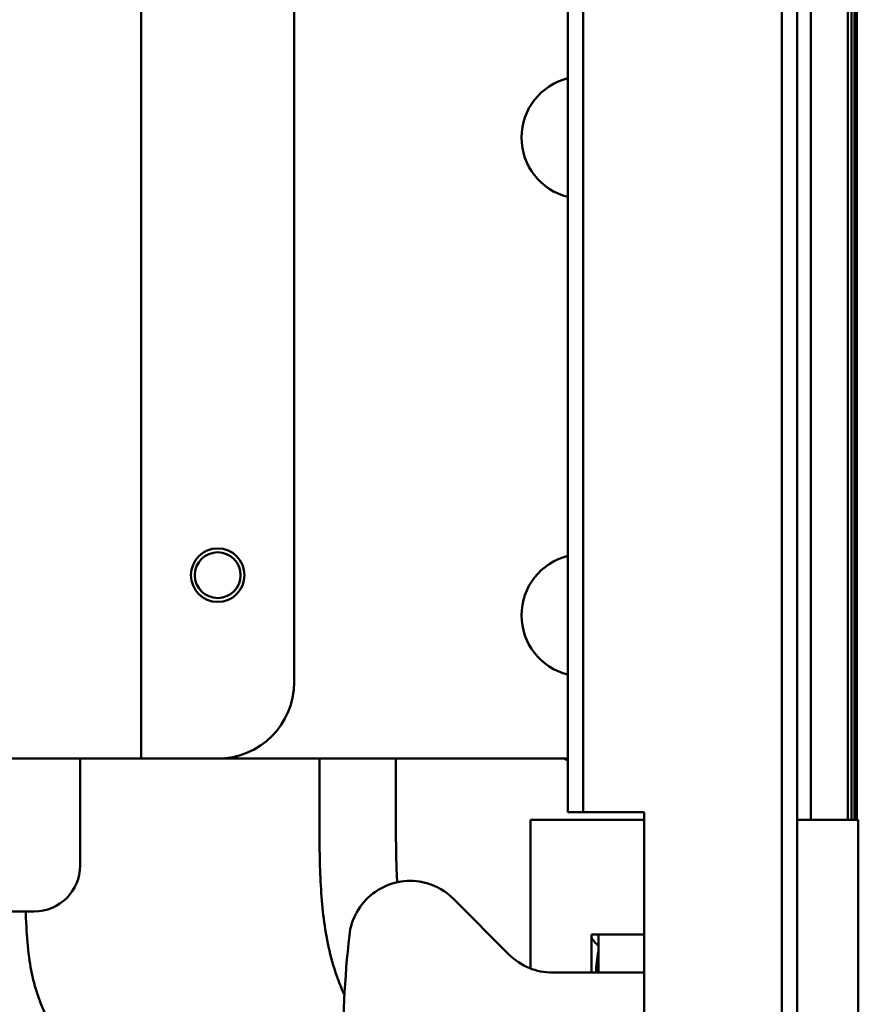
# Model space of a CAD drawing. Header units: millimetres. Extents: x 0 to 4584, y -120 to 1188.
# Tile 65 of 105: x 973 to 1028, y 661 to 726. Entities that reach past the tile are written whole.
import ezdxf

# ---------------------------------------------------------------- set-up
doc = ezdxf.new("R2010")
doc.units = ezdxf.units.MM
doc.header["$LTSCALE"] = 2
doc.layers.add('Sichtbar (ISO)', color=7, linetype='Continuous', lineweight=50)

msp = doc.modelspace()

# ---------------------------------------------------------------- linework, layer by layer
at = {"layer": 'Sichtbar (ISO)'}
for p, q in [((1022.6221, 607.9063), (1022.6221, 1046.9063)), ((1023.6221, 607.9063), (1023.6221, 1046.9063)), ((1008.6221, 673.9063), (1008.6221, 980.9063)), ((1009.6221, 673.9063), (1009.6221, 980.9063)), ((980.7221, 977.4063), (980.7221, 677.4063)), ((1027.3826, 827.1635), (1027.3826, 673.4063)), ((1027.5223, 827.3032), (1027.5223, 673.4063)), ((1026.938, 826.7189), (1026.938, 673.4063)), ((1027.1825, 826.9634), (1027.1825, 673.4063)), ((1024.5223, 673.4063), (1024.5223, 824.3032)), ((990.7221, 752.4063), (990.7221, 682.4063)), ((917.3221, 677.4063), (980.7221, 677.4063)), ((976.7221, 670.4063), (976.7221, 677.4063)), ((985.7221, 677.4063), (980.7221, 677.4063)), ((985.7221, 677.4063), (1008.6221, 677.4063)), ((992.3723, 674.6543), (992.3723, 677.4063)), ((997.3723, 677.4063), (997.3723, 674.6543)), ((1008.6221, 673.9063), (1009.6221, 673.9063)), ((1009.6221, 673.9063), (1013.6221, 673.9063)), ((1013.6221, 673.9063), (1013.6221, 640.9063)), ((1006.1752, 670.4063), (1006.1752, 673.4063)), ((1006.1752, 673.4063), (1013.6221, 673.4063)), ((1023.6221, 673.4063), (1027.6221, 673.4063)), ((1027.6221, 673.4063), (1027.6221, 669.4063)), ((1006.1752, 670.4063), (1006.1752, 664.9063)), ((1027.6221, 669.4063), (1027.6221, 645.4063)), ((1001.1369, 668.2347), (1004.7937, 664.5779)), ((935.2221, 667.4063), (973.7221, 667.4063)), ((1010.1752, 664.9063), (1010.1752, 665.9063)), ((1013.6221, 665.9063), (1010.1752, 665.9063)), ((1010.6221, 665.9063), (1010.6221, 663.4063)), ((1006.1752, 663.6772), (1006.1752, 664.9063)), ((1010.1752, 664.9063), (1010.1752, 663.4063)), ((1009.1221, 663.4063), (1007.6221, 663.4063)), ((1009.1221, 663.4063), (1013.6221, 663.4063))]:
    msp.add_line(p, q, dxfattribs=at)
for radius in [1.75, 1.5]:
    msp.add_circle((985.7221, 689.4063), radius, dxfattribs=at)
for centre, radius, start, end in [((1009.5971, 718.0313), 4.005, 104.089998, 255.910002), ((1009.5971, 686.7813), 4.005, 104.089998, 255.910002), ((985.7221, 682.4063), 5, 270, 0), ((1012.0023, 686.7782), 10.0595, 248.692771, 250.365811), ((973.7221, 670.4063), 3, 270, 0), ((998.3084, 665.4063), 4, 81.188055, 173.839219), ((998.3084, 665.4063), 4, 45, 74.998117), ((1072.4221, 657.4063), 78.5442, 173.839219, 186.160781), ((1011.7223, 666.5209), 1.75, 207.866556, 231.049934), ((1017.1223, 663.4032), 6.65, 167.812617, 179.973075), ((1007.6221, 667.4063), 4, 225, 270)]:
    msp.add_arc(centre, radius, start, end, dxfattribs=at)
for points, knots in [([(994.0079, 661.9237), (993.8606, 662.2586), (993.7231, 662.5978), (993.5972, 662.9415), (993.3682, 663.5671), (993.1777, 664.2078), (993.025, 664.8563), (992.7365, 666.0812), (992.5825, 667.3337), (992.4957, 668.5891), (992.4483, 669.275), (992.421, 669.9618), (992.4035, 670.6489), (992.3694, 671.9834), (992.3723, 673.3191), (992.3723, 674.6543)], [0.75227933, 0.75227933, 0.75227933, 0.75227933, 0.77329816, 0.77329816, 0.77329816, 0.81155563, 0.81155563, 0.81155563, 0.8838196, 0.8838196, 0.8838196, 0.9233041, 0.9233041, 0.9233041, 1, 1, 1, 1]), ([(997.3723, 674.6543), (997.3723, 673.2816), (997.3695, 671.9086), (997.4097, 670.5364), (997.4216, 670.1292), (997.4373, 669.7221), (997.4601, 669.3153)], [0, 0, 0, 0, 0.065517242, 0.065517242, 0.065517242, 0.084959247, 0.084959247, 0.084959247, 0.084959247]), ([(998.9212, 669.3591), (998.965, 669.3523), (999.0104, 669.3445), (999.0568, 669.3357), (999.1032, 669.3268), (999.1506, 669.317), (999.1986, 669.306), (999.2466, 669.295), (999.2952, 669.283), (999.3438, 669.27)], [0.00000073, 0.00000073, 0.00000073, 0.00000073, 0.33333333, 0.33333333, 0.33333333, 0.66666667, 0.66666667, 0.66666667, 1, 1, 1, 1]), ([(991.6223, 615.5039), (991.6223, 617.4166), (991.6261, 619.3296), (991.5446, 621.241), (991.4863, 622.6092), (991.3842, 623.9766), (991.1651, 625.3286), (991.0656, 625.9427), (990.942, 626.5536), (990.7844, 627.1552), (990.692, 627.5075), (990.588, 627.8566), (990.4718, 628.202), (990.2834, 628.7619), (990.0629, 629.3119), (989.816, 629.849), (989.2934, 630.9864), (988.6527, 632.0664), (987.9648, 633.1131), (987.5777, 633.7021), (987.1757, 634.2806), (986.7666, 634.8544), (986.5011, 635.2268), (986.2326, 635.5972), (985.9626, 635.9665), (985.5442, 636.5387), (985.1221, 637.1081), (984.6998, 637.6774), (983.6027, 639.1561), (982.5041, 640.6336), (981.403, 642.1093), (979.2543, 644.9891), (977.0962, 647.8622), (974.9628, 650.7532), (974.4353, 651.468), (973.9093, 652.1839), (973.3927, 652.9066), (972.5533, 654.0808), (971.7386, 655.2731), (971.0085, 656.5181), (970.3638, 657.6174), (969.7849, 658.7578), (969.3472, 659.9534), (969.1182, 660.579), (968.9277, 661.2198), (968.775, 661.8682), (968.4865, 663.0931), (968.3325, 664.3457), (968.2457, 665.6011), (968.2042, 666.2023), (968.1781, 666.8042), (968.1605, 667.4063)], [0, 0, 0, 0, 0.09128719, 0.09128719, 0.09128719, 0.15663563, 0.15663563, 0.15663563, 0.18631718, 0.18631718, 0.18631718, 0.20370177, 0.20370177, 0.20370177, 0.23189281, 0.23189281, 0.23189281, 0.29159265, 0.29159265, 0.29159265, 0.325185, 0.325185, 0.325185, 0.34698538, 0.34698538, 0.34698538, 0.38076594, 0.38076594, 0.38076594, 0.46851676, 0.46851676, 0.46851676, 0.63976036, 0.63976036, 0.63976036, 0.68209928, 0.68209928, 0.68209928, 0.75088861, 0.75088861, 0.75088861, 0.81163639, 0.81163639, 0.81163639, 0.84342403, 0.84342403, 0.84342403, 0.90346722, 0.90346722, 0.90346722, 0.93222325, 0.93222325, 0.93222325, 0.93222325]), ([(973.164, 667.4063), (973.1774, 666.9806), (973.1954, 666.5551), (973.2218, 666.13), (973.2622, 665.4781), (973.3225, 664.8274), (973.419, 664.1812), (973.5022, 663.6239), (973.6124, 663.0699), (973.7645, 662.5275), (973.9126, 661.9991), (974.1006, 661.4817), (974.3195, 660.978), (974.5659, 660.4112), (974.8517, 659.8619), (975.1576, 659.3245), (975.5199, 658.6882), (975.9105, 658.0686), (976.316, 657.4589), (976.7214, 656.8494), (977.1416, 656.2498), (977.5679, 655.6547), (978.068, 654.9567), (978.5765, 654.2648), (979.0866, 653.5741), (979.7288, 652.7046), (980.3735, 651.8369), (981.0192, 650.9699), (983.7929, 647.2449), (986.5828, 643.5323), (989.3428, 639.797), (990.0316, 638.8647), (990.7186, 637.931), (991.3795, 636.9791), (991.6845, 636.5398), (991.984, 636.0965), (992.275, 635.6478), (992.7805, 634.8685), (993.2607, 634.0726), (993.6982, 633.2535), (994.1405, 632.4255), (994.5391, 631.5737), (994.8796, 630.6992), (995.1238, 630.0717), (995.3381, 629.4326), (995.5211, 628.7847), (995.6524, 628.32), (995.7676, 627.8507), (995.8685, 627.3785), (996.0216, 626.6623), (996.1417, 625.9392), (996.2368, 625.213), (996.3622, 624.2549), (996.4438, 623.2915), (996.4994, 622.3269), (996.5434, 621.5637), (996.5711, 620.7998), (996.5891, 620.0357), (996.6247, 618.5255), (996.6223, 617.0146), (996.6223, 615.5039)], [0.0677777, 0.0677777, 0.0677777, 0.0677777, 0.08810313, 0.08810313, 0.08810313, 0.11927517, 0.11927517, 0.11927517, 0.14616215, 0.14616215, 0.14616215, 0.17235611, 0.17235611, 0.17235611, 0.20183698, 0.20183698, 0.20183698, 0.23674265, 0.23674265, 0.23674265, 0.27163482, 0.27163482, 0.27163482, 0.3125572, 0.3125572, 0.3125572, 0.3640755, 0.3640755, 0.3640755, 0.58541248, 0.58541248, 0.58541248, 0.64065407, 0.64065407, 0.64065407, 0.6661473, 0.6661473, 0.6661473, 0.7104263, 0.7104263, 0.7104263, 0.75519413, 0.75519413, 0.75519413, 0.78731392, 0.78731392, 0.78731392, 0.81035748, 0.81035748, 0.81035748, 0.84530654, 0.84530654, 0.84530654, 0.89142106, 0.89142106, 0.89142106, 0.92790062, 0.92790062, 0.92790062, 1, 1, 1, 1])]:
    msp.add_open_spline(points, degree=3, knots=knots, dxfattribs=at)

doc.saveas('drawing.dxf')
